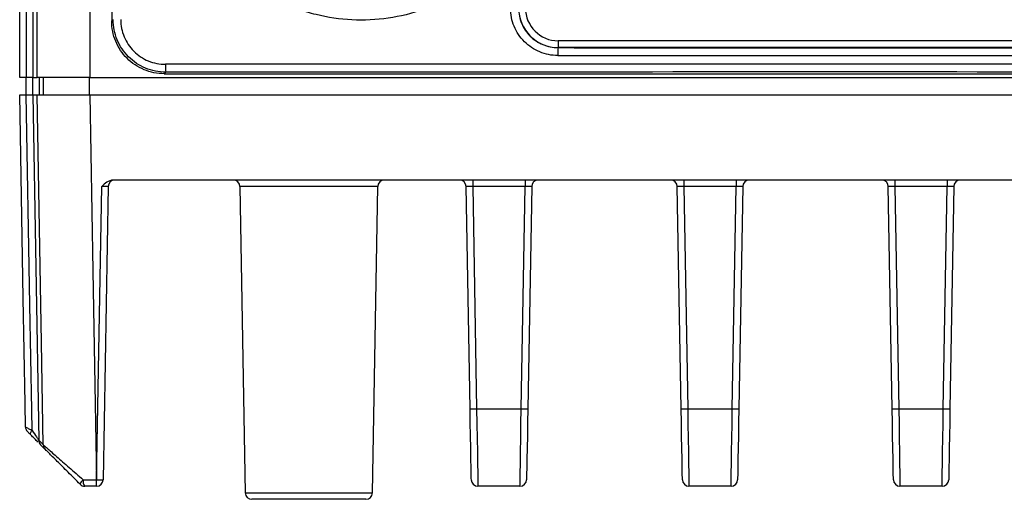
# Model space of a CAD drawing. Header units: millimetres. Extents: x 10 to 272, y 8 to 208.
# Tile 30 of 36: x 142 to 167, y 79 to 91. Entities that reach past the tile are written whole.
import ezdxf

# ---------------------------------------------------------------- set-up
doc = ezdxf.new("R2010")
doc.units = ezdxf.units.MM
doc.linetypes.add('HIDDEN', pattern=[1.905, 1.27, -0.635])

msp = doc.modelspace()

# ---------------------------------------------------------------- linework, layer by layer
at = {"color": 7, "linetype": 'Continuous', "lineweight": 25}
for p, q in [((141.935, 89.902), (141.935, 105.669)), ((142.101, 105.669), (142.101, 89.902)), ((142.264, 105.669), (142.264, 89.902)), ((142.382, 89.902), (142.382, 105.669)), ((143.715, 105.669), (143.715, 89.902)), ((144.268, 104.335), (144.268, 91.335)), ((144.268, 91.335), (144.305, 91.373)), ((144.268, 91.335), (144.268, 91.335)), ((155.589, 90.665), (155.587, 90.663)), ((155.589, 90.835), (155.589, 90.665)), ((168.613, 90.665), (155.589, 90.665)), ((168.609, 90.835), (155.593, 90.835)), ((142.101, 89.902), (141.935, 89.902)), ((142.264, 89.902), (142.101, 89.902)), ((142.102, 89.469), (142.102, 89.902)), ((142.264, 89.902), (142.382, 89.902)), ((142.268, 89.469), (142.268, 89.902)), ((143.715, 89.902), (142.382, 89.902)), ((142.43, 89.902), (142.43, 89.469)), ((142.54, 89.469), (142.54, 89.902)), ((143.706, 89.469), (143.706, 89.902)), ((143.715, 89.902), (180.487, 89.902)), ((145.639, 90.04), (145.601, 90.002)), ((145.601, 90.002), (178.601, 90.002)), ((142.264, 89.469), (142.417, 80.701)), ((142.264, 89.469), (142.382, 89.469)), ((143.715, 89.469), (180.487, 89.469)), ((179.9, 87.302), (144.302, 87.302)), ((153.425, 87.302), (153.425, 87.138)), ((154.753, 87.302), (154.753, 87.138)), ((158.778, 87.302), (158.778, 87.138)), ((160.105, 87.302), (160.105, 87.138)), ((164.13, 87.302), (164.13, 87.138)), ((165.458, 87.302), (165.458, 87.138)), ((143.885, 79.699), (144.015, 87.138)), ((144.182, 87.138), (144.052, 79.699)), ((147.521, 87.138), (147.656, 79.366)), ((151.015, 87.138), (147.521, 87.138)), ((150.879, 79.366), (151.015, 87.138)), ((153.357, 81.5), (153.259, 87.138)), ((154.753, 87.138), (153.425, 87.138)), ((153.425, 87.138), (153.524, 81.5)), ((154.655, 81.5), (154.753, 87.138)), ((154.92, 87.138), (154.821, 81.5)), ((158.709, 81.5), (158.611, 87.138)), ((160.105, 87.138), (158.778, 87.138)), ((158.778, 87.138), (158.876, 81.5)), ((160.007, 81.5), (160.105, 87.138)), ((160.272, 87.138), (160.174, 81.5)), ((164.062, 81.5), (163.963, 87.138)), ((165.458, 87.138), (164.13, 87.138)), ((164.13, 87.138), (164.229, 81.5)), ((165.359, 81.5), (165.458, 87.138)), ((165.624, 87.138), (165.526, 81.5)), ((153.524, 81.5), (154.655, 81.5)), ((158.876, 81.5), (160.007, 81.5)), ((164.229, 81.5), (165.359, 81.5)), ((142.583, 80.47), (142.465, 80.588)), ((143.882, 79.699), (143.885, 79.699)), ((143.882, 79.535), (143.882, 79.699)), ((143.885, 79.535), (143.885, 79.699)), ((143.885, 79.535), (143.882, 79.535)), ((154.623, 79.535), (153.555, 79.535)), ((159.976, 79.535), (158.908, 79.535)), ((165.328, 79.535), (164.26, 79.535)), ((147.656, 79.366), (150.879, 79.366)), ((150.713, 79.202), (147.823, 79.202))]:
    msp.add_line(p, q, dxfattribs=at)
at = {"color": 7, "linetype": 'HIDDEN', "lineweight": 18}
msp.add_line((168.609, 90.835), (155.593, 90.835), dxfattribs=at)
at = {"color": 7, "linetype": 'Continuous', "lineweight": 25, "flags": 128}
for points in [[(142.083, 81.037), (142.072, 81.636), (142.026, 84.302), (141.935, 89.469)], [(142.25, 80.952), (142.241, 81.467), (142.194, 84.133), (142.101, 89.469)], [(142.534, 80.585), (142.49, 83.184), (142.382, 89.469)], [(143.715, 89.469), (143.791, 85.002), (143.882, 79.699)], [(153.389, 79.699), (153.388, 79.733), (153.386, 79.836), (153.383, 80.001), (153.379, 80.225), (153.375, 80.497), (153.369, 80.809), (153.363, 81.147), (153.357, 81.5)], [(153.524, 81.5), (153.53, 81.115), (153.536, 80.746), (153.541, 80.406), (153.546, 80.109), (153.55, 79.865), (153.553, 79.684), (153.555, 79.573), (153.555, 79.535)], [(154.623, 79.535), (154.624, 79.573), (154.626, 79.684), (154.628, 79.865), (154.632, 80.109), (154.637, 80.406), (154.643, 80.746), (154.648, 81.115), (154.655, 81.5)], [(154.821, 81.5), (154.815, 81.147), (154.809, 80.809), (154.804, 80.497), (154.799, 80.225), (154.795, 80.001), (154.792, 79.836), (154.79, 79.733), (154.79, 79.699)], [(158.741, 79.699), (158.74, 79.733), (158.739, 79.836), (158.736, 80.001), (158.732, 80.225), (158.727, 80.497), (158.722, 80.809), (158.716, 81.147), (158.709, 81.5)], [(158.876, 81.5), (158.882, 81.115), (158.888, 80.746), (158.894, 80.406), (158.898, 80.109), (158.902, 79.865), (158.905, 79.684), (158.907, 79.573), (158.908, 79.535)], [(159.976, 79.535), (159.976, 79.573), (159.978, 79.684), (159.981, 79.865), (159.985, 80.109), (159.989, 80.406), (159.995, 80.746), (160.001, 81.115), (160.007, 81.5)], [(160.174, 81.5), (160.167, 81.147), (160.162, 80.809), (160.156, 80.497), (160.151, 80.225), (160.147, 80.001), (160.145, 79.836), (160.143, 79.733), (160.142, 79.699)], [(164.093, 79.699), (164.093, 79.733), (164.091, 79.836), (164.088, 80.001), (164.084, 80.225), (164.079, 80.497), (164.074, 80.809), (164.068, 81.147), (164.062, 81.5)], [(164.229, 81.5), (164.235, 81.115), (164.241, 80.746), (164.246, 80.406), (164.251, 80.109), (164.255, 79.865), (164.258, 79.684), (164.259, 79.573), (164.26, 79.535)], [(165.328, 79.535), (165.329, 79.573), (165.33, 79.684), (165.333, 79.865), (165.337, 80.109), (165.342, 80.406), (165.347, 80.746), (165.353, 81.115), (165.359, 81.5)], [(165.526, 81.5), (165.52, 81.147), (165.514, 80.809), (165.508, 80.497), (165.504, 80.225), (165.5, 80.001), (165.497, 79.836), (165.495, 79.733), (165.495, 79.699)], [(142.216, 80.837), (142.211, 80.845), (142.208, 80.855), (142.209, 80.868), (142.212, 80.882), (142.218, 80.898), (142.226, 80.915), (142.237, 80.934), (142.25, 80.952)]]:
    msp.add_lwpolyline(points, dxfattribs=at)
at = {"color": 7, "linetype": 'Continuous', "lineweight": 25}
for centre, radius, start, end in [((155.593, 91.669), 0.833, 180, 270), ((159.048, 90.511), 3.464, 177.484, 180.7924), ((147.007, 90.192), 1.376, 178.0075, 186.3461), ((144.348, 87.135), 0.167, 90, 179), ((147.354, 87.135), 0.167, 1, 90), ((151.182, 87.135), 0.167, 90, 179), ((153.092, 87.135), 0.167, 1, 90), ((155.086, 87.135), 0.167, 90, 179), ((158.444, 87.135), 0.167, 1, 90), ((160.439, 87.135), 0.167, 90, 179), ((163.797, 87.135), 0.167, 1, 90), ((165.791, 87.135), 0.167, 90, 179), ((153.44, 83.888), 2.389, 268.001, 271.999), ((154.738, 83.888), 2.389, 268.001, 271.999), ((158.793, 83.888), 2.389, 268.0009, 271.9991), ((160.09, 83.888), 2.389, 268.001, 271.999), ((164.145, 83.888), 2.389, 268.001, 271.999), ((165.443, 83.888), 2.389, 268.0009, 271.9991), ((142.249, 81.039), 0.167, 181.0004, 224.9984), ((142.583, 80.705), 0.167, 181.5462, 225), ((142.586, 80.702), 0.167, 180.9981, 203.8969), ((142.701, 80.588), 0.167, 180.9795, 224.9963), ((143.672, 79.532), 0.209, 127.4018, 165.6094), ((143.736, 79.661), 0.195, 168.9628, 220.0474), ((143.968, 82.086), 2.389, 268.001, 271.999), ((143.885, 79.702), 0.167, 270, 359), ((153.555, 79.702), 0.167, 181, 270), ((154.623, 79.702), 0.167, 270, 359), ((158.908, 79.702), 0.167, 181, 270), ((159.976, 79.702), 0.167, 270, 359), ((164.26, 79.702), 0.167, 181, 270), ((165.328, 79.702), 0.167, 270, 359), ((143.587, 79.702), 0.167, 225, 270), ((147.823, 79.369), 0.167, 181, 270), ((150.713, 79.369), 0.167, 270, 359)]:
    msp.add_arc(centre, radius, start, end, dxfattribs=at)
at = {"color": 7, "linetype": 'HIDDEN', "lineweight": 18}
msp.add_arc((155.593, 91.669), 0.833, 180, 270, dxfattribs=at)
at = {"color": 7, "linetype": 'Continuous', "lineweight": 25}
for centre, major_axis, ratio, start_param, end_param in [((155.589, 91.665), (0.707, 0.707), 0.999817, 2.356347, 3.926839), ((162.101, 98.222), (433.133, 0), 0.017455, 4.697349, 4.727429), ((162.101, 98.022), (433.333, 0), 0.017447, 4.697349, 4.727429), ((162.101, 82.685), (433.333, 0), 0.017447, 1.53278, 1.608812), ((162.101, 82.485), (433.133, 0), 0.017455, 1.53278, 1.608812), ((144.015, 87.135), (0.167, 0.003), 0.017429, 6.282577, 7.853068), ((153.425, 87.135), (0.167, -0.003), 0.017429, 1.57171, 3.142201), ((154.753, 87.135), (0.167, 0.003), 0.017429, 6.282577, 7.853068), ((158.778, 87.135), (0.167, -0.003), 0.017429, 1.57171, 3.142201), ((160.105, 87.135), (0.167, 0.003), 0.017429, 6.282577, 7.853068), ((164.13, 87.135), (0.167, -0.003), 0.017429, 1.57171, 3.142201), ((165.458, 87.135), (0.167, 0.003), 0.017429, 6.282577, 7.853068)]:
    msp.add_ellipse(centre, major_axis=major_axis, ratio=ratio, start_param=start_param, end_param=end_param, dxfattribs=at)
for points, knots in [([(154.384, 93.234), (154.197, 92.989), (153.987, 92.764), (153.522, 92.353), (153.274, 92.173), (152.878, 91.941), (152.742, 91.87), (152.462, 91.74), (152.318, 91.682), (151.882, 91.529), (151.585, 91.456), (150.978, 91.368), (150.666, 91.353), (150.053, 91.384), (149.75, 91.428), (149.302, 91.539), (149.153, 91.584), (148.862, 91.687), (148.719, 91.745), (148.439, 91.876), (148.301, 91.948), (148.036, 92.105), (147.908, 92.19), (147.537, 92.46), (147.308, 92.664), (146.887, 93.118), (146.7, 93.363), (146.459, 93.753), (146.385, 93.887), (146.249, 94.163), (146.187, 94.306), (146.023, 94.739), (145.944, 95.035), (145.841, 95.639), (145.819, 95.951), (145.835, 96.565), (145.872, 96.869), (145.972, 97.319), (146.013, 97.469), (146.108, 97.763), (146.163, 97.906), (146.347, 98.327), (146.496, 98.595), (146.673, 98.851)], [0, 0, 0, 0, 0.0625, 0.0625, 0.125, 0.125, 0.15625, 0.15625, 0.1875, 0.1875, 0.25, 0.25, 0.3125, 0.3125, 0.375, 0.375, 0.40625, 0.40625, 0.4375, 0.4375, 0.46875, 0.46875, 0.5, 0.5, 0.5625, 0.5625, 0.625, 0.625, 0.65625, 0.65625, 0.6875, 0.6875, 0.75, 0.75, 0.8125, 0.8125, 0.875, 0.875, 0.90625, 0.90625, 0.9375, 0.9375, 1, 1, 1, 1]), ([(155.584, 90.463), (155.426, 90.463), (155.268, 90.495), (154.98, 90.615), (154.846, 90.704), (154.68, 90.87), (154.629, 90.932), (154.542, 91.062), (154.505, 91.131), (154.445, 91.277), (154.422, 91.353), (154.392, 91.506), (154.384, 91.584), (154.384, 91.663)], [0, 0, 0, 0, 0.25, 0.25, 0.5, 0.5, 0.625, 0.625, 0.75, 0.75, 0.875, 0.875, 1, 1, 1, 1]), ([(154.587, 91.663), (154.587, 91.597), (154.594, 91.532), (154.619, 91.404), (154.638, 91.341), (154.689, 91.22), (154.719, 91.163), (154.792, 91.054), (154.834, 91.002), (154.972, 90.864), (155.083, 90.789), (155.324, 90.69), (155.455, 90.663), (155.587, 90.663)], [0, 0, 0, 0, 0.125, 0.125, 0.25, 0.25, 0.375, 0.375, 0.5, 0.5, 0.75, 0.75, 1, 1, 1, 1]), ([(145.601, 90.002), (145.426, 90.002), (145.252, 90.037), (144.93, 90.17), (144.782, 90.269), (144.535, 90.516), (144.436, 90.664), (144.302, 90.986), (144.268, 91.161), (144.268, 91.335)], [0, 0, 0, 0, 0.25, 0.25, 0.5, 0.5, 0.75, 0.75, 1, 1, 1, 1]), ([(145.639, 90.04), (145.463, 90.04), (145.288, 90.075), (144.967, 90.208), (144.819, 90.307), (144.634, 90.492), (144.578, 90.56), (144.481, 90.705), (144.44, 90.782), (144.373, 90.943), (144.348, 91.028), (144.314, 91.198), (144.305, 91.284), (144.305, 91.373)], [0, 0, 0, 0, 0.25, 0.25, 0.5, 0.5, 0.625, 0.625, 0.75, 0.75, 0.875, 0.875, 1, 1, 1, 1]), ([(144.497, 91.373), (144.497, 91.298), (144.504, 91.224), (144.533, 91.079), (144.555, 91.007), (144.612, 90.87), (144.647, 90.805), (144.729, 90.682), (144.777, 90.624), (144.934, 90.467), (145.06, 90.383), (145.333, 90.27), (145.482, 90.24), (145.632, 90.24)], [0, 0, 0, 0, 0.125, 0.125, 0.25, 0.25, 0.375, 0.375, 0.5, 0.5, 0.75, 0.75, 1, 1, 1, 1]), ([(142.382, 89.469), (142.384, 89.469), (142.394, 89.469), (142.43, 89.469), (142.456, 89.469), (142.525, 89.469), (142.566, 89.469), (142.663, 89.469), (142.72, 89.469), (142.842, 89.469), (142.909, 89.469), (143.053, 89.469), (143.13, 89.469), (143.368, 89.469), (143.541, 89.469), (143.715, 89.469)], [0, 0, 0, 0, 0.125, 0.125, 0.25, 0.25, 0.375, 0.375, 0.5, 0.5, 0.625, 0.625, 0.75, 0.75, 1, 1, 1, 1]), ([(144.302, 87.302), (144.245, 87.302), (144.19, 87.28), (144.096, 87.218), (144.055, 87.178), (144.015, 87.138)], [0, 0, 0, 0, 0.5, 0.5, 1, 1, 1, 1]), ([(142.083, 81.037), (142.082, 81.036), (142.099, 81.028), (142.159, 80.997), (142.201, 80.976), (142.25, 80.952)], [0, 0, 0, 0, 0.5, 0.5, 1, 1, 1, 1]), ([(142.216, 80.837), (142.194, 80.859), (142.174, 80.88), (142.142, 80.911), (142.131, 80.922), (142.131, 80.922)], [0, 0, 0, 0, 0.5, 0.5, 1, 1, 1, 1]), ([(142.25, 80.952), (142.289, 80.893), (142.328, 80.836), (142.377, 80.763), (142.391, 80.741), (142.413, 80.709), (142.42, 80.699), (142.42, 80.699)], [0, 0, 0, 0, 0.5, 0.5, 0.75, 0.75, 1, 1, 1, 1]), ([(142.397, 80.656), (142.369, 80.684), (142.316, 80.737), (142.248, 80.805), (142.216, 80.837)], [0, 0, 0, 0, 0.529764, 1, 1, 1, 1]), ([(142.418, 80.701), (142.421, 80.699), (142.427, 80.692), (142.494, 80.625), (142.534, 80.585)], [0, 0, 0, 0, 0.400148, 1, 1, 1, 1]), ([(142.534, 80.585), (142.536, 80.583), (142.545, 80.575), (142.579, 80.545), (142.603, 80.524), (142.693, 80.445), (142.777, 80.371), (142.967, 80.204), (143.076, 80.109), (143.302, 79.911), (143.422, 79.806), (143.545, 79.698)], [0, 0, 0, 0, 0.125, 0.125, 0.25, 0.25, 0.5, 0.5, 0.75, 0.75, 1, 1, 1, 1]), ([(143.469, 79.584), (143.364, 79.689), (143.262, 79.791), (143.067, 79.986), (142.972, 80.081), (142.846, 80.207), (142.807, 80.246), (142.734, 80.319), (142.702, 80.352), (142.647, 80.406), (142.624, 80.429), (142.593, 80.46), (142.584, 80.469), (142.583, 80.47)], [0, 0, 0, 0, 0.25, 0.25, 0.5, 0.5, 0.625, 0.625, 0.75, 0.75, 0.875, 0.875, 1, 1, 1, 1])]:
    msp.add_open_spline(points, degree=3, knots=knots, dxfattribs=at)
for points in [[(141.935, 89.469), (141.935, 89.469), (141.999, 89.469), (142.101, 89.469)], [(142.101, 89.469), (142.202, 89.469), (142.267, 89.469), (142.267, 89.469)], [(143.545, 79.698), (143.655, 79.699), (143.768, 79.699), (143.882, 79.699)], [(143.882, 79.535), (143.782, 79.535), (143.684, 79.535), (143.587, 79.535)]]:
    msp.add_open_spline(points, degree=3, dxfattribs=at)

doc.saveas('drawing.dxf')
